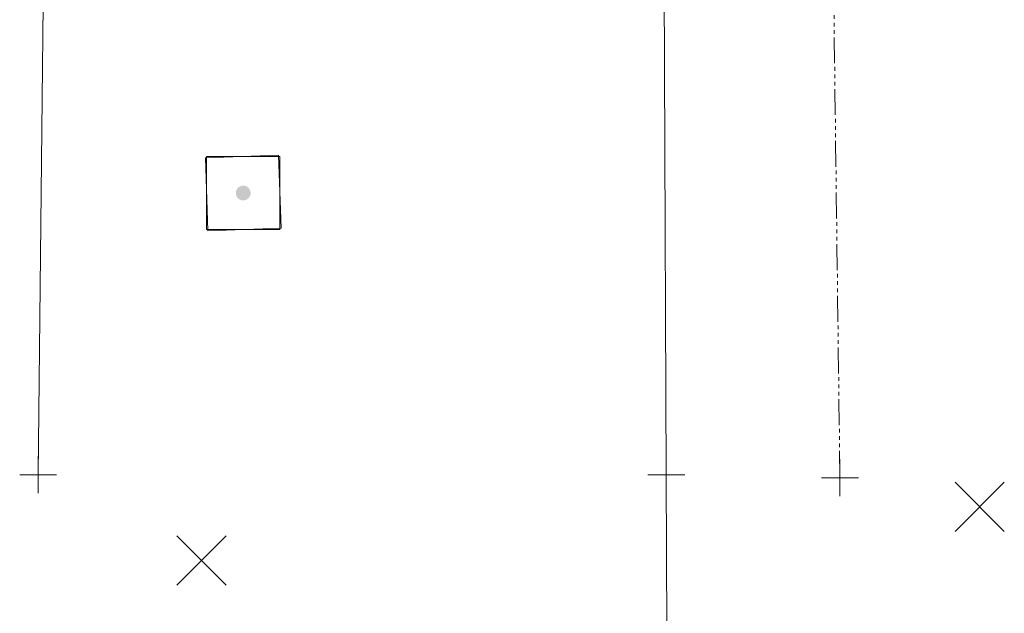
# Model space of a CAD drawing. Extents: x 146022 to 147316, y 438423 to 438809.
# Tile 55 of 256: x 146978 to 147005, y 438592 to 438608. Entities that reach past the tile are written whole.
import ezdxf

# ---------------------------------------------------------------- set-up
doc = ezdxf.new("R2010")
doc.units = 0
doc.header["$MEASUREMENT"] = 0
for name, pattern in [('grltex', [0]), ('grrtex', [0]), ('stream', [1.399997, 0.699999, -0.1, 0.1, -0.1, 0.1, -0.1, 0.1, -0.1])]:
    doc.linetypes.add(name, pattern=pattern)
for name, color, linetype, lineweight in [('DR_X_Ditch', 133, 'stream', 0), ('RD_X_GR_Lt', 97, 'grltex', 0), ('RD_X_GR_Rt', 97, 'grrtex', 0), ('SV_P_Control_Cells_Set', 7, 'Continuous', 0), ('SV_X_Random_Point (Construction)', 7, 'Continuous', 0)]:
    doc.layers.add(name, color=color, linetype=linetype, lineweight=lineweight)
doc.layers.add('SV_X_Shot_Marker (Construction)', color=40, linetype='Continuous', lineweight=0, transparency=0.5)

# ---------------------------------------------------------------- blocks, each defined once
blk = doc.blocks.new('HUBTS_6')
at = {"layer": 'SV_P_Control_Cells_Set', "linetype": 'Continuous', "lineweight": 0}
h = blk.add_hatch(color=52, dxfattribs=at)
edge = h.paths.add_edge_path()
edge.add_arc((0, 0), 0.01, 0, 360)
at = {"layer": 'SV_P_Control_Cells_Set', "color": 52, "linetype": 'Continuous', "lineweight": 13, "flags": 128}
blk.add_lwpolyline([(-0.0495, 0.0496), (0.0495, 0.0496), (0.0495, -0.0495), (-0.0495, -0.0495), (-0.0495, 0.0496)], dxfattribs=at)
blk = doc.blocks.new('SVPT_638')
at = {"layer": 'SV_X_Shot_Marker (Construction)', "transparency": 33554495}
for p, q in [((0, 0.025), (0, -0.025)), ((-0.025, 0), (0.025, 0))]:
    blk.add_line(p, q, dxfattribs=at)
blk.add_point((0, 0), dxfattribs=at)
blk = doc.blocks.new('X_57')
at = {"layer": 'SV_X_Random_Point (Construction)', "color": 7, "linetype": 'Continuous', "lineweight": 0, "transparency": 33554559}
for p, q in [((-0.0333, -0.0334), (0.0333, 0.0334)), ((-0.0333, 0.0334), (0.0333, -0.0334))]:
    blk.add_line(p, q, dxfattribs=at)
blk = doc.blocks.new('SVPT_639')
at = {"layer": 'SV_X_Shot_Marker (Construction)', "transparency": 33554495}
for p, q in [((0, 0.025), (0, -0.025)), ((-0.025, 0), (0.025, 0))]:
    blk.add_line(p, q, dxfattribs=at)
blk.add_point((0, 0), dxfattribs=at)
blk = doc.blocks.new('SVPT_640')
at = {"layer": 'SV_X_Shot_Marker (Construction)', "transparency": 33554495}
for p, q in [((0, 0.025), (0, -0.025)), ((-0.025, 0), (0.025, 0))]:
    blk.add_line(p, q, dxfattribs=at)
blk.add_point((0, 0), dxfattribs=at)
blk = doc.blocks.new('X_58')
at = {"layer": 'SV_X_Random_Point (Construction)', "color": 7, "linetype": 'Continuous', "lineweight": 0, "transparency": 33554559}
for p, q in [((-0.0333, -0.0334), (0.0333, 0.0334)), ((-0.0333, 0.0334), (0.0333, -0.0334))]:
    blk.add_line(p, q, dxfattribs=at)
blk = doc.blocks.new('HUBTS_16')
at = {"layer": 'SV_P_Control_Cells_Set', "linetype": 'Continuous', "lineweight": 0}
h = blk.add_hatch(color=52, dxfattribs=at)
edge = h.paths.add_edge_path()
edge.add_arc((0, 0), 0.01, 0, 360)
at = {"layer": 'SV_P_Control_Cells_Set', "color": 52, "linetype": 'Continuous', "lineweight": 13, "flags": 128}
blk.add_lwpolyline([(-0.0495, 0.0496), (0.0495, 0.0496), (0.0495, -0.0495), (-0.0495, -0.0495), (-0.0495, 0.0496)], dxfattribs=at)

msp = doc.modelspace()

# ---------------------------------------------------------------- linework, layer by layer
at = {"layer": 'DR_X_Ditch'}
msp.add_polyline3d([(146994.085, 438730.316, 1117.342), (146998.407, 438699.396, 1117.588), (146997.815, 438669.993, 1117.66), (147000.013, 438627.126, 1117.469), (147000.418, 438595.604, 1118.277)], dxfattribs=at)
at = {"layer": 'RD_X_GR_Lt'}
msp.add_polyline3d([(146995.791, 438576.769, 1118.55), (146995.715, 438595.679, 1118.562), (146995.58, 438628.783, 1118.354), (146995.991, 438662.107, 1118.337)], dxfattribs=at)
at = {"layer": 'RD_X_GR_Rt'}
msp.add_polyline3d([(146978.719, 438595.686, 1118.289), (146979.114, 438633.039, 1118.159), (146978.915, 438663.464, 1118.368), (146979.875, 438702.494, 1118.088), (146981.63, 438730.847, 1117.738)], dxfattribs=at)

# ---------------------------------------------------------------- block references
at = {"layer": 'SV_P_Control_Cells_Set', "color": 52, "linetype": 'Continuous', "lineweight": 13, "xscale": 20, "yscale": 20, "zscale": 20, "rotation": 272.0282804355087}
msp.add_blockref('HUBTS_6', (146984.268, 438603.314, 1118.642), dxfattribs=at)
at = {"layer": 'SV_P_Control_Cells_Set', "color": 52, "linetype": 'Continuous', "lineweight": 13, "xscale": 20, "yscale": 20, "zscale": 20}
msp.add_blockref('HUBTS_16', (146984.268, 438603.314, 1118.642), dxfattribs=at)
at = {"layer": 'SV_X_Random_Point (Construction)', "color": 7, "linetype": 'Continuous', "lineweight": 0, "transparency": 33554559, "xscale": 20, "yscale": 20, "zscale": 20}
for name, p in [('X_58', (147004.198, 438594.819, 1118.127)), ('X_57', (146983.14, 438593.367, 1118.591))]:
    msp.add_blockref(name, p, dxfattribs=at)
at = {"layer": 'SV_X_Shot_Marker (Construction)', "transparency": 33554495, "xscale": 20, "yscale": 20, "zscale": 20}
for name, p in [('SVPT_638', (146978.719, 438595.686, 1118.289)), ('SVPT_639', (146995.715, 438595.679, 1118.562)), ('SVPT_640', (147000.418, 438595.604, 1118.277))]:
    msp.add_blockref(name, p, dxfattribs=at)

doc.saveas('drawing.dxf')
